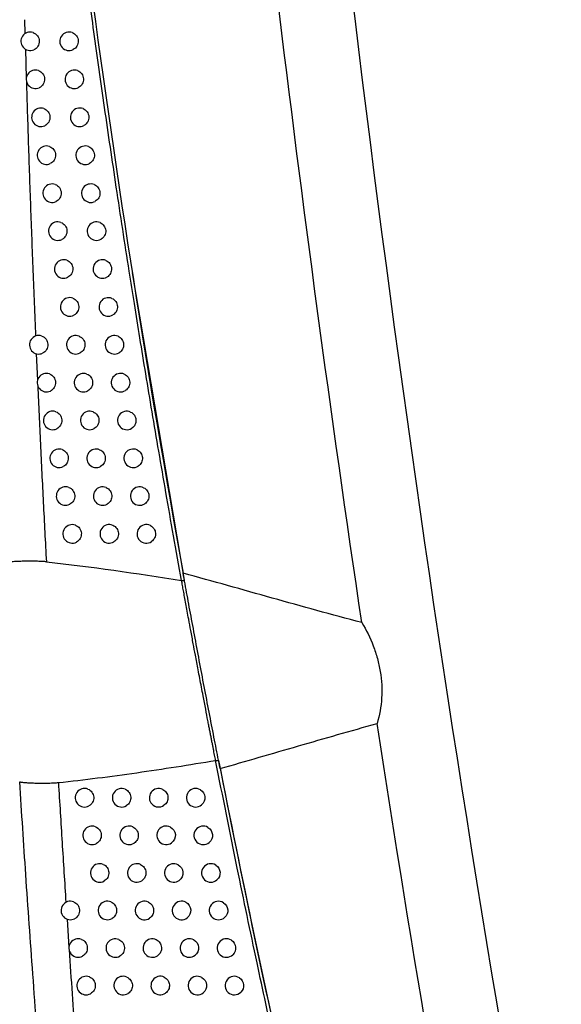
# Model space of a CAD drawing. Header units: millimetres. Extents: x -117 to 444, y -157 to 472.
# Tile 109 of 160: x 296 to 310, y 110 to 137. Entities that reach past the tile are written whole.
import ezdxf

# ---------------------------------------------------------------- set-up
doc = ezdxf.new("R2010")
doc.units = ezdxf.units.MM

msp = doc.modelspace()

# ---------------------------------------------------------------- linework, layer by layer
at = {"color": 7, "linetype": 'Continuous', "lineweight": 25}
for p, q in [((295.684, 136.66), (295.694, 136.284)), ((295.706, 135.861), (295.728, 135.085)), ((300.003, 121.543), (298.599, 129.828)), ((296, 127.648), (296.031, 126.935)), ((299.921, 121.528), (299.971, 121.528)), ((300.839, 116.675), (300.889, 116.675)), ((296.828, 112.394), (296.88, 111.627))]:
    msp.add_line(p, q, dxfattribs=at)
for centre, start, end in [((295.833, 136.077), 71.4936, 293.6884), ((296.883, 136.077), 69.4122, 296.5731), ((295.976, 135.052), 71.2361, 294.1183), ((297.025, 135.052), 69.0983, 297.0575), ((296.123, 134.027), 70.9685, 294.5594), ((297.17, 134.027), 68.7717, 297.5555), ((296.272, 133.003), 70.6904, 295.012), ((297.319, 133.003), 68.4319, 298.0675), ((296.425, 131.979), 70.4014, 295.4765), ((297.47, 131.979), 68.0783, 298.594), ((296.58, 130.956), 70.101, 295.9533), ((297.624, 130.956), 67.7102, 299.1357), ((296.739, 129.934), 69.7887, 296.4427), ((297.782, 129.934), 67.3271, 299.6931), ((296.9, 128.911), 69.4641, 296.9454), ((297.942, 128.911), 66.9281, 300.2669), ((296.065, 127.89), 71.0466, 294.7958), ((297.065, 127.89), 69.1265, 297.4617), ((298.106, 127.89), 66.5125, 300.8578), ((296.272, 126.868), 70.6859, 295.3675), ((297.272, 126.868), 68.6857, 298.1115), ((298.272, 126.868), 66.0795, 301.4666), ((296.441, 125.848), 70.3834, 295.8513), ((297.441, 125.848), 68.3203, 298.6561), ((298.441, 125.848), 65.6282, 302.0941), ((296.614, 124.827), 70.0691, 296.3477), ((297.614, 124.827), 67.9401, 299.216), ((298.614, 124.827), 65.1577, 302.7412), ((296.789, 123.808), 69.7426, 296.8571), ((297.789, 123.808), 67.5445, 299.7918), ((298.789, 123.808), 64.667, 303.4087), ((296.968, 122.788), 69.4032, 297.38), ((297.968, 122.788), 67.1326, 300.3843), ((298.968, 122.788), 64.1549, 304.0978), ((297.301, 115.669), 68.8505, 298.5188), ((298.301, 115.669), 66.6156, 301.4657), ((299.301, 115.669), 63.722, 305.0664), ((300.301, 115.669), 59.8586, 309.632), ((297.504, 114.655), 68.4642, 299.0956), ((298.504, 114.655), 66.1496, 302.1183), ((299.504, 114.655), 63.1465, 305.8237), ((300.504, 114.655), 59.1229, 310.5434), ((297.71, 113.64), 68.0625, 299.6881), ((298.71, 113.64), 65.664, 302.7905), ((299.71, 113.64), 62.5451, 306.6067), ((300.71, 113.64), 58.3503, 311.4911), ((296.918, 112.627), 69.5987, 297.6368), ((297.918, 112.627), 67.6446, 300.2971), ((298.918, 112.627), 65.1577, 303.4834), ((299.918, 112.627), 61.9161, 307.4169), ((300.918, 112.627), 57.538, 312.4778), ((297.13, 111.614), 69.2337, 298.1969), ((298.13, 111.614), 67.2096, 300.9232), ((299.13, 111.614), 64.6298, 304.1979), ((300.13, 111.614), 61.2578, 308.2561), ((301.13, 111.614), 56.683, 313.5064), ((297.344, 110.602), 68.8543, 298.7717), ((298.344, 110.602), 66.7569, 301.5673), ((299.344, 110.602), 64.0788, 304.9353), ((300.344, 110.602), 60.5683, 309.1259), ((301.344, 110.602), 55.7819, 314.5802)]:
    msp.add_arc(centre, 0.25, start, end, dxfattribs=at)
for points, knots in [([(304.785, 120.393), (303.944, 126.036), (303.181, 131.692), (301.818, 143.021), (301.217, 148.694), (300.696, 154.376)], [0, 0, 0, 0, 0.5, 0.5, 1, 1, 1, 1]), ([(295.685, 153.577), (296.154, 148.237), (296.745, 142.913), (298.171, 132.294), (299.006, 126.997), (299.962, 121.727)], [0, 0, 0, 0, 0.5, 0.5, 1, 1, 1, 1]), ([(299.921, 121.528), (299.848, 121.931), (299.705, 122.722), (299.5, 123.884), (299.307, 124.999), (299.126, 126.066), (298.956, 127.086), (298.797, 128.059), (298.648, 128.984), (298.433, 130.339), (298.162, 132.103), (297.846, 134.255), (297.557, 136.294), (297.38, 137.617), (297.294, 138.259)], [0, 0, 0, 0, 0.072566, 0.142248, 0.209051, 0.272978, 0.334032, 0.392217, 0.447536, 0.499991, 0.635228, 0.763632, 0.885218, 1, 1, 1, 1]), ([(295.912, 136.314), (295.959, 136.298), (296, 136.268), (296.059, 136.188), (296.076, 136.138), (296.081, 136.038), (296.068, 135.986), (296.016, 135.901), (295.978, 135.867), (295.933, 135.848)], [0, 0, 0, 0, 0.25, 0.25, 0.5, 0.5, 0.75, 0.75, 1, 1, 1, 1]), ([(296.971, 136.311), (297.016, 136.294), (297.054, 136.264), (297.111, 136.186), (297.127, 136.138), (297.132, 136.041), (297.121, 135.992), (297.073, 135.908), (297.037, 135.874), (296.995, 135.853)], [0, 0, 0, 0, 0.25, 0.25, 0.5, 0.5, 0.75, 0.75, 1, 1, 1, 1]), ([(296.057, 135.288), (296.103, 135.273), (296.144, 135.242), (296.202, 135.163), (296.22, 135.113), (296.224, 135.013), (296.212, 134.962), (296.161, 134.878), (296.123, 134.843), (296.078, 134.823)], [0, 0, 0, 0, 0.25, 0.25, 0.5, 0.5, 0.75, 0.75, 1, 1, 1, 1]), ([(297.114, 135.285), (297.159, 135.268), (297.197, 135.238), (297.253, 135.161), (297.27, 135.113), (297.275, 135.017), (297.263, 134.968), (297.216, 134.885), (297.181, 134.851), (297.139, 134.829)], [0, 0, 0, 0, 0.25, 0.25, 0.5, 0.5, 0.75, 0.75, 1, 1, 1, 1]), ([(295.731, 135.003), (295.748, 134.443), (295.783, 133.313), (295.842, 131.606), (295.907, 129.873), (295.955, 128.71), (295.979, 128.125)], [0, 0, 0, 0, 0.2444894, 0.492651, 0.7444871, 1, 1, 1, 1]), ([(296.204, 134.263), (296.25, 134.248), (296.291, 134.217), (296.349, 134.138), (296.366, 134.089), (296.371, 133.99), (296.359, 133.939), (296.308, 133.854), (296.271, 133.82), (296.226, 133.8)], [0, 0, 0, 0, 0.25, 0.25, 0.5, 0.5, 0.75, 0.75, 1, 1, 1, 1]), ([(297.261, 134.26), (297.305, 134.243), (297.343, 134.213), (297.398, 134.136), (297.415, 134.088), (297.42, 133.993), (297.409, 133.945), (297.363, 133.861), (297.328, 133.827), (297.286, 133.805)], [0, 0, 0, 0, 0.25, 0.25, 0.5, 0.5, 0.75, 0.75, 1, 1, 1, 1]), ([(296.355, 133.239), (296.401, 133.223), (296.441, 133.193), (296.499, 133.114), (296.516, 133.065), (296.521, 132.966), (296.508, 132.915), (296.459, 132.831), (296.422, 132.797), (296.378, 132.777)], [0, 0, 0, 0, 0.25, 0.25, 0.5, 0.5, 0.75, 0.75, 1, 1, 1, 1]), ([(297.411, 133.236), (297.454, 133.218), (297.492, 133.188), (297.547, 133.112), (297.563, 133.065), (297.569, 132.97), (297.558, 132.922), (297.512, 132.839), (297.478, 132.805), (297.436, 132.782)], [0, 0, 0, 0, 0.25, 0.25, 0.5, 0.5, 0.75, 0.75, 1, 1, 1, 1]), ([(296.508, 132.215), (296.554, 132.199), (296.594, 132.169), (296.651, 132.09), (296.668, 132.041), (296.673, 131.943), (296.661, 131.893), (296.612, 131.809), (296.576, 131.775), (296.532, 131.754)], [0, 0, 0, 0, 0.25, 0.25, 0.5, 0.5, 0.75, 0.75, 1, 1, 1, 1]), ([(297.563, 132.211), (297.607, 132.194), (297.644, 132.164), (297.698, 132.088), (297.715, 132.041), (297.72, 131.947), (297.71, 131.899), (297.664, 131.816), (297.631, 131.782), (297.59, 131.76)], [0, 0, 0, 0, 0.25, 0.25, 0.5, 0.5, 0.75, 0.75, 1, 1, 1, 1]), ([(296.665, 131.191), (296.71, 131.175), (296.75, 131.145), (296.807, 131.067), (296.824, 131.018), (296.829, 130.921), (296.817, 130.871), (296.769, 130.787), (296.733, 130.753), (296.689, 130.732)], [0, 0, 0, 0, 0.25, 0.25, 0.5, 0.5, 0.75, 0.75, 1, 1, 1, 1]), ([(297.719, 131.188), (297.762, 131.17), (297.799, 131.14), (297.853, 131.064), (297.869, 131.018), (297.875, 130.925), (297.864, 130.877), (297.82, 130.794), (297.787, 130.761), (297.746, 130.738)], [0, 0, 0, 0, 0.25, 0.25, 0.5, 0.5, 0.75, 0.75, 1, 1, 1, 1]), ([(296.825, 130.168), (296.87, 130.152), (296.909, 130.122), (296.966, 130.044), (296.983, 129.995), (296.988, 129.899), (296.976, 129.849), (296.928, 129.765), (296.893, 129.731), (296.85, 129.71)], [0, 0, 0, 0, 0.25, 0.25, 0.5, 0.5, 0.75, 0.75, 1, 1, 1, 1]), ([(297.878, 130.164), (297.921, 130.147), (297.957, 130.117), (298.01, 130.041), (298.026, 129.995), (298.032, 129.903), (298.022, 129.856), (297.978, 129.773), (297.946, 129.739), (297.906, 129.716)], [0, 0, 0, 0, 0.25, 0.25, 0.5, 0.5, 0.75, 0.75, 1, 1, 1, 1]), ([(296.988, 129.146), (297.032, 129.129), (297.071, 129.099), (297.127, 129.021), (297.144, 128.973), (297.15, 128.877), (297.138, 128.828), (297.091, 128.744), (297.056, 128.71), (297.013, 128.689)], [0, 0, 0, 0, 0.25, 0.25, 0.5, 0.5, 0.75, 0.75, 1, 1, 1, 1]), ([(298.04, 129.141), (298.082, 129.123), (298.118, 129.094), (298.171, 129.019), (298.187, 128.973), (298.193, 128.881), (298.183, 128.834), (298.14, 128.753), (298.108, 128.719), (298.068, 128.695)], [0, 0, 0, 0, 0.25, 0.25, 0.5, 0.5, 0.75, 0.75, 1, 1, 1, 1]), ([(296.146, 128.126), (296.192, 128.11), (296.232, 128.08), (296.291, 128.001), (296.308, 127.952), (296.313, 127.853), (296.301, 127.802), (296.251, 127.717), (296.214, 127.683), (296.169, 127.663)], [0, 0, 0, 0, 0.25, 0.25, 0.5, 0.5, 0.75, 0.75, 1, 1, 1, 1]), ([(297.154, 128.123), (297.198, 128.106), (297.236, 128.076), (297.292, 127.999), (297.309, 127.952), (297.314, 127.856), (297.303, 127.807), (297.257, 127.724), (297.222, 127.69), (297.18, 127.668)], [0, 0, 0, 0, 0.25, 0.25, 0.5, 0.5, 0.75, 0.75, 1, 1, 1, 1]), ([(298.205, 128.119), (298.247, 128.101), (298.283, 128.071), (298.335, 127.997), (298.35, 127.951), (298.356, 127.86), (298.347, 127.814), (298.305, 127.732), (298.273, 127.698), (298.234, 127.675)], [0, 0, 0, 0, 0.25, 0.25, 0.5, 0.5, 0.75, 0.75, 1, 1, 1, 1]), ([(296.355, 127.104), (296.4, 127.088), (296.44, 127.058), (296.498, 126.979), (296.516, 126.931), (296.521, 126.832), (296.509, 126.782), (296.459, 126.697), (296.423, 126.663), (296.379, 126.642)], [0, 0, 0, 0, 0.25, 0.25, 0.5, 0.5, 0.75, 0.75, 1, 1, 1, 1]), ([(297.363, 127.101), (297.407, 127.084), (297.445, 127.054), (297.5, 126.978), (297.516, 126.931), (297.522, 126.836), (297.511, 126.787), (297.465, 126.704), (297.431, 126.67), (297.39, 126.648)], [0, 0, 0, 0, 0.25, 0.25, 0.5, 0.5, 0.75, 0.75, 1, 1, 1, 1]), ([(298.373, 127.097), (298.414, 127.079), (298.45, 127.049), (298.501, 126.975), (298.517, 126.93), (298.523, 126.84), (298.513, 126.794), (298.472, 126.713), (298.441, 126.679), (298.402, 126.655)], [0, 0, 0, 0, 0.25, 0.25, 0.5, 0.5, 0.75, 0.75, 1, 1, 1, 1]), ([(296.038, 126.781), (296.061, 126.26), (296.109, 125.211), (296.187, 123.629), (296.242, 122.568), (296.27, 122.035)], [0, 0, 0, 0, 0.329307, 0.662639, 1, 1, 1, 1]), ([(296.525, 126.083), (296.571, 126.067), (296.61, 126.037), (296.668, 125.958), (296.685, 125.91), (296.69, 125.812), (296.679, 125.762), (296.63, 125.678), (296.594, 125.644), (296.55, 125.623)], [0, 0, 0, 0, 0.25, 0.25, 0.5, 0.5, 0.75, 0.75, 1, 1, 1, 1]), ([(297.534, 126.08), (297.577, 126.063), (297.615, 126.033), (297.669, 125.957), (297.686, 125.91), (297.691, 125.816), (297.681, 125.768), (297.636, 125.685), (297.602, 125.651), (297.561, 125.628)], [0, 0, 0, 0, 0.25, 0.25, 0.5, 0.5, 0.75, 0.75, 1, 1, 1, 1]), ([(298.545, 126.075), (298.585, 126.057), (298.62, 126.027), (298.671, 125.954), (298.686, 125.909), (298.692, 125.819), (298.683, 125.774), (298.643, 125.694), (298.612, 125.66), (298.574, 125.636)], [0, 0, 0, 0, 0.25, 0.25, 0.5, 0.5, 0.75, 0.75, 1, 1, 1, 1]), ([(296.699, 125.062), (296.744, 125.046), (296.784, 125.016), (296.841, 124.938), (296.858, 124.89), (296.863, 124.793), (296.852, 124.743), (296.804, 124.659), (296.768, 124.625), (296.725, 124.603)], [0, 0, 0, 0, 0.25, 0.25, 0.5, 0.5, 0.75, 0.75, 1, 1, 1, 1]), ([(297.708, 125.059), (297.751, 125.042), (297.788, 125.012), (297.842, 124.936), (297.858, 124.89), (297.864, 124.796), (297.854, 124.749), (297.81, 124.666), (297.776, 124.632), (297.736, 124.609)], [0, 0, 0, 0, 0.25, 0.25, 0.5, 0.5, 0.75, 0.75, 1, 1, 1, 1]), ([(298.719, 125.054), (298.759, 125.036), (298.794, 125.006), (298.843, 124.933), (298.859, 124.889), (298.865, 124.8), (298.856, 124.755), (298.817, 124.675), (298.786, 124.641), (298.749, 124.617)], [0, 0, 0, 0, 0.25, 0.25, 0.5, 0.5, 0.75, 0.75, 1, 1, 1, 1]), ([(296.876, 124.042), (296.921, 124.026), (296.96, 123.996), (297.016, 123.918), (297.033, 123.87), (297.039, 123.774), (297.027, 123.724), (296.98, 123.64), (296.945, 123.606), (296.902, 123.585)], [0, 0, 0, 0, 0.25, 0.25, 0.5, 0.5, 0.75, 0.75, 1, 1, 1, 1]), ([(297.885, 124.039), (297.927, 124.021), (297.964, 123.991), (298.018, 123.916), (298.034, 123.87), (298.04, 123.777), (298.03, 123.73), (297.986, 123.648), (297.954, 123.614), (297.914, 123.591)], [0, 0, 0, 0, 0.25, 0.25, 0.5, 0.5, 0.75, 0.75, 1, 1, 1, 1]), ([(298.896, 124.034), (298.936, 124.015), (298.97, 123.985), (299.019, 123.913), (299.034, 123.869), (299.04, 123.781), (299.032, 123.736), (298.993, 123.657), (298.964, 123.623), (298.927, 123.599)], [0, 0, 0, 0, 0.25, 0.25, 0.5, 0.5, 0.75, 0.75, 1, 1, 1, 1]), ([(297.056, 123.022), (297.1, 123.006), (297.139, 122.976), (297.195, 122.899), (297.212, 122.851), (297.218, 122.755), (297.206, 122.706), (297.16, 122.622), (297.125, 122.588), (297.083, 122.566)], [0, 0, 0, 0, 0.25, 0.25, 0.5, 0.5, 0.75, 0.75, 1, 1, 1, 1]), ([(298.065, 123.019), (298.107, 123.001), (298.144, 122.971), (298.196, 122.896), (298.212, 122.851), (298.218, 122.759), (298.209, 122.712), (298.166, 122.63), (298.134, 122.596), (298.094, 122.573)], [0, 0, 0, 0, 0.25, 0.25, 0.5, 0.5, 0.75, 0.75, 1, 1, 1, 1]), ([(299.077, 123.013), (299.116, 122.994), (299.149, 122.965), (299.198, 122.893), (299.213, 122.85), (299.219, 122.763), (299.211, 122.718), (299.173, 122.64), (299.144, 122.606), (299.108, 122.581)], [0, 0, 0, 0, 0.25, 0.25, 0.5, 0.5, 0.75, 0.75, 1, 1, 1, 1]), ([(296.27, 122.035), (296.256, 122.036), (296.227, 122.039), (296.178, 122.042), (296.123, 122.045), (296.062, 122.047), (295.974, 122.049), (295.86, 122.051), (295.722, 122.05), (295.586, 122.047), (295.47, 122.042), (295.378, 122.036), (295.31, 122.03), (295.252, 122.023), (295.22, 122.017), (295.205, 122.014)], [0, 0, 0, 0, 0.038791, 0.082964, 0.132793, 0.188472, 0.250137, 0.371713, 0.499978, 0.628278, 0.749648, 0.825957, 0.89287, 0.950715, 1, 1, 1, 1]), ([(304.785, 120.393), (303.974, 120.607), (303.168, 120.832), (301.562, 121.282), (300.762, 121.507), (299.962, 121.727)], [0, 0, 0, 0, 0.5, 0.5, 1, 1, 1, 1]), ([(300.96, 116.457), (300.921, 116.652), (300.882, 116.855), (300.799, 117.276), (300.757, 117.496), (300.626, 118.173), (300.537, 118.635), (300.404, 119.341), (300.36, 119.575), (300.274, 120.034), (300.232, 120.26), (300.17, 120.594), (300.149, 120.705), (300.109, 120.921), (300.09, 121.028), (300.033, 121.339), (299.997, 121.538), (299.962, 121.727)], [0, 0, 0, 0, 0.125, 0.125, 0.25, 0.25, 0.5, 0.5, 0.625, 0.625, 0.75, 0.75, 0.8125, 0.8125, 0.875, 0.875, 1, 1, 1, 1]), ([(300.839, 116.675), (300.835, 116.698), (300.826, 116.745), (300.811, 116.821), (300.795, 116.902), (300.778, 116.988), (300.76, 117.08), (300.741, 117.178), (300.721, 117.281), (300.699, 117.39), (300.677, 117.505), (300.654, 117.625), (300.619, 117.806), (300.568, 118.068), (300.51, 118.374), (300.442, 118.73), (300.372, 119.099), (300.298, 119.491), (300.232, 119.844), (300.171, 120.171), (300.117, 120.462), (300.072, 120.703), (300.035, 120.903), (300.002, 121.087), (299.972, 121.252), (299.945, 121.4), (299.929, 121.486), (299.921, 121.528)], [0, 0, 0, 0, 0.020451, 0.041353, 0.062708, 0.084518, 0.106782, 0.129503, 0.152682, 0.176319, 0.200415, 0.224972, 0.249991, 0.308432, 0.375149, 0.417492, 0.499855, 0.569257, 0.624852, 0.690253, 0.750072, 0.794561, 0.837915, 0.880134, 0.921219, 0.961174, 1, 1, 1, 1]), ([(304.785, 120.393), (304.905, 120.194), (305.008, 119.985), (305.135, 119.655), (305.173, 119.541), (305.236, 119.309), (305.262, 119.193), (305.301, 118.957), (305.314, 118.839), (305.327, 118.599), (305.326, 118.478), (305.304, 118.124), (305.263, 117.894), (305.198, 117.671)], [0, 0, 0, 0, 0.25, 0.25, 0.375, 0.375, 0.5, 0.5, 0.625, 0.625, 0.75, 0.75, 1, 1, 1, 1]), ([(300.96, 116.457), (301.662, 116.657), (302.366, 116.862), (303.778, 117.271), (304.486, 117.477), (305.198, 117.671)], [0, 0, 0, 0, 0.5, 0.5, 1, 1, 1, 1]), ([(296.596, 116.078), (297.299, 116.153), (298.005, 116.244), (299.419, 116.447), (300.128, 116.558), (300.839, 116.675)], [0, 0, 0, 0, 0.5, 0.5, 1, 1, 1, 1]), ([(305.106, 97.75), (305, 98.168), (304.786, 99.015), (304.466, 100.301), (304.143, 101.617), (303.819, 102.965), (303.493, 104.344), (303.166, 105.754), (302.81, 107.316), (302.404, 109.14), (301.93, 111.333), (301.395, 113.884), (301.032, 115.705), (300.839, 116.675)], [0, 0, 0, 0, 0.066718, 0.135014, 0.204886, 0.276331, 0.349348, 0.423933, 0.500085, 0.5971, 0.71279, 0.847107, 1, 1, 1, 1]), ([(305.187, 97.77), (304.791, 99.336), (304.401, 100.904), (303.646, 104.045), (303.281, 105.618), (302.569, 108.769), (302.224, 110.347), (301.559, 113.508), (301.241, 115.091), (300.925, 116.675)], [0, 0, 0, 0, 0.25, 0.25, 0.5, 0.5, 0.75, 0.75, 1, 1, 1, 1]), ([(295.551, 116.098), (295.562, 116.095), (295.587, 116.091), (295.63, 116.086), (295.679, 116.081), (295.736, 116.076), (295.817, 116.071), (295.925, 116.067), (296.059, 116.064), (296.194, 116.063), (296.311, 116.064), (296.406, 116.067), (296.479, 116.07), (296.542, 116.073), (296.579, 116.077), (296.596, 116.078)], [0, 0, 0, 0, 0.038931, 0.083181, 0.133015, 0.188618, 0.250122, 0.37162, 0.499927, 0.628137, 0.749611, 0.826068, 0.893059, 0.950882, 1, 1, 1, 1]), ([(298.108, 87.573), (298.047, 88.104), (297.927, 89.154), (297.754, 90.711), (297.589, 92.231), (297.432, 93.714), (297.283, 95.159), (297.142, 96.567), (297.008, 97.935), (296.88, 99.265), (296.76, 100.555), (296.586, 102.468), (296.37, 104.963), (296.125, 107.994), (295.908, 110.853), (295.718, 113.535), (295.605, 115.264), (295.551, 116.098)], [0, 0, 0, 0, 0.05598, 0.110676, 0.164072, 0.216148, 0.266888, 0.316276, 0.364297, 0.410936, 0.456178, 0.500012, 0.612161, 0.718399, 0.818552, 0.912464, 1, 1, 1, 1]), ([(296.596, 116.078), (296.629, 115.54), (296.693, 114.463), (296.763, 113.385), (296.798, 112.846)], [0, 0, 0, 0, 0.49951, 1, 1, 1, 1]), ([(297.392, 115.902), (297.435, 115.885), (297.474, 115.856), (297.529, 115.779), (297.545, 115.733), (297.552, 115.638), (297.541, 115.59), (297.496, 115.506), (297.462, 115.472), (297.421, 115.45)], [0, 0, 0, 0, 0.25, 0.25, 0.5, 0.5, 0.75, 0.75, 1, 1, 1, 1]), ([(298.401, 115.899), (298.442, 115.881), (298.478, 115.851), (298.53, 115.777), (298.546, 115.732), (298.552, 115.641), (298.543, 115.595), (298.502, 115.514), (298.471, 115.48), (298.432, 115.456)], [0, 0, 0, 0, 0.25, 0.25, 0.5, 0.5, 0.75, 0.75, 1, 1, 1, 1]), ([(299.412, 115.893), (299.451, 115.874), (299.484, 115.845), (299.532, 115.774), (299.546, 115.732), (299.553, 115.645), (299.545, 115.601), (299.509, 115.523), (299.48, 115.489), (299.445, 115.465)], [0, 0, 0, 0, 0.25, 0.25, 0.5, 0.5, 0.75, 0.75, 1, 1, 1, 1]), ([(300.427, 115.885), (300.496, 115.845), (300.543, 115.77), (300.557, 115.61), (300.523, 115.528), (300.461, 115.477)], [0, 0, 0, 0, 0.5, 0.5, 1, 1, 1, 1]), ([(297.596, 114.887), (297.639, 114.87), (297.677, 114.84), (297.731, 114.764), (297.748, 114.718), (297.754, 114.624), (297.744, 114.576), (297.7, 114.493), (297.666, 114.459), (297.626, 114.436)], [0, 0, 0, 0, 0.25, 0.25, 0.5, 0.5, 0.75, 0.75, 1, 1, 1, 1]), ([(298.605, 114.883), (298.646, 114.865), (298.682, 114.836), (298.733, 114.762), (298.748, 114.718), (298.755, 114.627), (298.746, 114.582), (298.706, 114.501), (298.675, 114.467), (298.637, 114.443)], [0, 0, 0, 0, 0.25, 0.25, 0.5, 0.5, 0.75, 0.75, 1, 1, 1, 1]), ([(299.617, 114.878), (299.693, 114.839), (299.745, 114.76), (299.759, 114.588), (299.719, 114.502), (299.65, 114.452)], [0, 0, 0, 0, 0.5, 0.5, 1, 1, 1, 1]), ([(300.632, 114.869), (300.7, 114.829), (300.746, 114.755), (300.759, 114.597), (300.727, 114.516), (300.666, 114.465)], [0, 0, 0, 0, 0.5, 0.5, 1, 1, 1, 1]), ([(297.803, 113.872), (297.846, 113.855), (297.883, 113.825), (297.937, 113.75), (297.954, 113.704), (297.96, 113.611), (297.95, 113.563), (297.906, 113.48), (297.874, 113.446), (297.833, 113.423)], [0, 0, 0, 0, 0.25, 0.25, 0.5, 0.5, 0.75, 0.75, 1, 1, 1, 1]), ([(298.813, 113.868), (298.853, 113.85), (298.888, 113.82), (298.938, 113.747), (298.954, 113.704), (298.961, 113.614), (298.952, 113.569), (298.913, 113.489), (298.882, 113.454), (298.845, 113.43)], [0, 0, 0, 0, 0.25, 0.25, 0.5, 0.5, 0.75, 0.75, 1, 1, 1, 1]), ([(299.825, 113.862), (299.9, 113.823), (299.951, 113.745), (299.965, 113.575), (299.926, 113.49), (299.859, 113.44)], [0, 0, 0, 0, 0.5, 0.5, 1, 1, 1, 1]), ([(300.841, 113.853), (300.907, 113.812), (300.951, 113.74), (300.965, 113.585), (300.933, 113.505), (300.875, 113.453)], [0, 0, 0, 0, 0.5, 0.5, 1, 1, 1, 1]), ([(297.005, 112.861), (297.05, 112.845), (297.088, 112.815), (297.145, 112.738), (297.162, 112.69), (297.168, 112.595), (297.157, 112.546), (297.111, 112.462), (297.076, 112.427), (297.034, 112.405)], [0, 0, 0, 0, 0.25, 0.25, 0.5, 0.5, 0.75, 0.75, 1, 1, 1, 1]), ([(298.013, 112.858), (298.056, 112.841), (298.093, 112.811), (298.146, 112.736), (298.162, 112.69), (298.169, 112.598), (298.159, 112.551), (298.116, 112.468), (298.084, 112.434), (298.044, 112.411)], [0, 0, 0, 0, 0.25, 0.25, 0.5, 0.5, 0.75, 0.75, 1, 1, 1, 1]), ([(299.023, 112.854), (299.063, 112.835), (299.097, 112.806), (299.147, 112.734), (299.163, 112.69), (299.169, 112.601), (299.161, 112.556), (299.122, 112.477), (299.093, 112.443), (299.056, 112.418)], [0, 0, 0, 0, 0.25, 0.25, 0.5, 0.5, 0.75, 0.75, 1, 1, 1, 1]), ([(300.036, 112.848), (300.109, 112.808), (300.159, 112.731), (300.173, 112.563), (300.136, 112.479), (300.07, 112.428)], [0, 0, 0, 0, 0.5, 0.5, 1, 1, 1, 1]), ([(301.052, 112.838), (301.117, 112.797), (301.16, 112.725), (301.173, 112.573), (301.143, 112.494), (301.087, 112.443)], [0, 0, 0, 0, 0.5, 0.5, 1, 1, 1, 1]), ([(297.218, 111.848), (297.262, 111.831), (297.301, 111.801), (297.356, 111.725), (297.373, 111.678), (297.38, 111.583), (297.369, 111.534), (297.324, 111.45), (297.289, 111.416), (297.248, 111.394)], [0, 0, 0, 0, 0.25, 0.25, 0.5, 0.5, 0.75, 0.75, 1, 1, 1, 1]), ([(298.226, 111.845), (298.268, 111.827), (298.305, 111.797), (298.358, 111.723), (298.374, 111.678), (298.38, 111.586), (298.371, 111.539), (298.329, 111.457), (298.297, 111.423), (298.258, 111.4)], [0, 0, 0, 0, 0.25, 0.25, 0.5, 0.5, 0.75, 0.75, 1, 1, 1, 1]), ([(299.237, 111.84), (299.276, 111.821), (299.31, 111.792), (299.359, 111.72), (299.374, 111.677), (299.381, 111.589), (299.373, 111.545), (299.335, 111.466), (299.306, 111.432), (299.27, 111.407)], [0, 0, 0, 0, 0.25, 0.25, 0.5, 0.5, 0.75, 0.75, 1, 1, 1, 1]), ([(300.25, 111.833), (300.322, 111.794), (300.371, 111.717), (300.385, 111.552), (300.349, 111.469), (300.284, 111.418)], [0, 0, 0, 0, 0.5, 0.5, 1, 1, 1, 1]), ([(301.267, 111.823), (301.33, 111.782), (301.371, 111.711), (301.385, 111.562), (301.356, 111.485), (301.302, 111.433)], [0, 0, 0, 0, 0.5, 0.5, 1, 1, 1, 1]), ([(296.884, 111.567), (296.911, 111.171), (296.966, 110.379), (297.052, 109.191), (297.141, 108), (297.203, 107.207), (297.234, 106.809)], [0, 0, 0, 0, 0.2494558, 0.4992732, 0.749454, 1, 1, 1, 1]), ([(297.434, 110.835), (297.478, 110.818), (297.516, 110.788), (297.571, 110.712), (297.588, 110.666), (297.594, 110.571), (297.584, 110.523), (297.539, 110.44), (297.505, 110.405), (297.464, 110.383)], [0, 0, 0, 0, 0.25, 0.25, 0.5, 0.5, 0.75, 0.75, 1, 1, 1, 1]), ([(298.443, 110.832), (298.484, 110.814), (298.52, 110.784), (298.572, 110.71), (298.588, 110.665), (298.595, 110.574), (298.586, 110.528), (298.545, 110.447), (298.514, 110.412), (298.475, 110.389)], [0, 0, 0, 0, 0.25, 0.25, 0.5, 0.5, 0.75, 0.75, 1, 1, 1, 1]), ([(299.453, 110.827), (299.492, 110.808), (299.526, 110.779), (299.574, 110.707), (299.589, 110.665), (299.596, 110.578), (299.588, 110.534), (299.551, 110.456), (299.523, 110.422), (299.487, 110.397)], [0, 0, 0, 0, 0.25, 0.25, 0.5, 0.5, 0.75, 0.75, 1, 1, 1, 1]), ([(300.467, 110.82), (300.538, 110.78), (300.586, 110.704), (300.599, 110.542), (300.565, 110.459), (300.502, 110.408)], [0, 0, 0, 0, 0.5, 0.5, 1, 1, 1, 1]), ([(301.485, 110.809), (301.546, 110.767), (301.586, 110.698), (301.599, 110.551), (301.572, 110.476), (301.52, 110.424)], [0, 0, 0, 0, 0.5, 0.5, 1, 1, 1, 1])]:
    msp.add_open_spline(points, degree=3, knots=knots, dxfattribs=at)
for points in [[(302.804, 153.381), (304.461, 135.552), (306.919, 117.798), (310.169, 100.19)], [(296.27, 122.035), (297.479, 121.903), (298.697, 121.725), (299.921, 121.528)], [(308.329, 99.23), (307.191, 105.361), (306.146, 111.509), (305.198, 117.671)], [(300.96, 116.457), (302.113, 110.61), (303.416, 104.793), (304.867, 99.007)]]:
    msp.add_open_spline(points, degree=3, dxfattribs=at)

doc.saveas('drawing.dxf')
